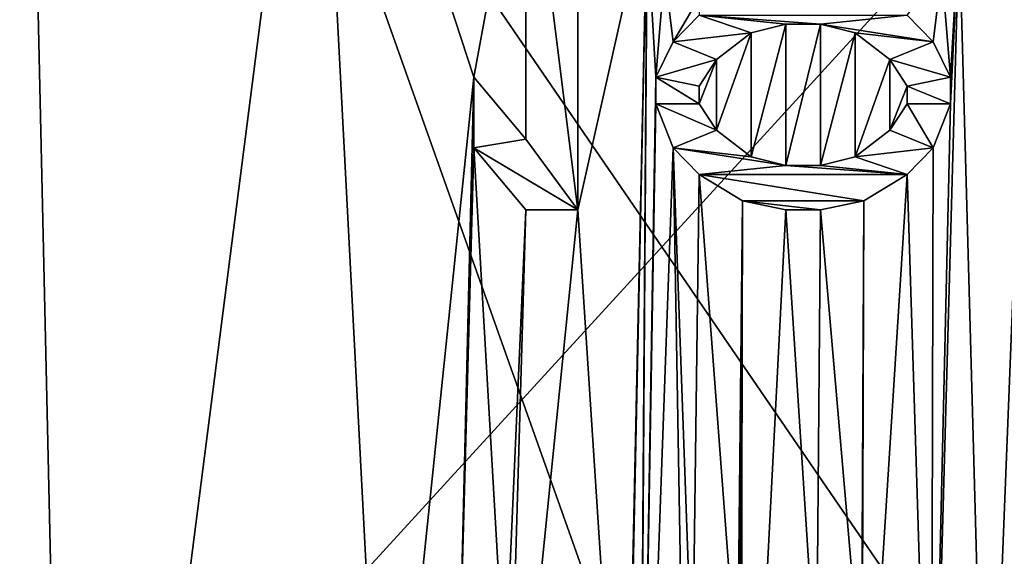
# Model space of a CAD drawing. Header units: millimetres. Extents: x -108 to 102, y -29 to 80.
# Tile 245 of 256: x 50.61 to 54.16, y 21.5 to 23.44. Entities that reach past the tile are written whole.
import ezdxf

# ---------------------------------------------------------------- set-up
doc = ezdxf.new("R2010")
doc.units = ezdxf.units.MM
doc.header["$LTSCALE"] = 65.185185
for name, color, linetype in [('2437', 7, 'CONTINUOUS'), ('2540', 7, 'CONTINUOUS'), ('2541', 7, 'CONTINUOUS'), ('2542', 7, 'CONTINUOUS'), ('2543', 7, 'CONTINUOUS'), ('2544', 7, 'CONTINUOUS'), ('2545', 7, 'CONTINUOUS'), ('2565', 7, 'CONTINUOUS'), ('2566', 7, 'CONTINUOUS'), ('2567', 7, 'CONTINUOUS'), ('2568', 7, 'CONTINUOUS'), ('2569', 7, 'CONTINUOUS'), ('2570', 7, 'CONTINUOUS'), ('2571', 7, 'CONTINUOUS'), ('2572', 7, 'CONTINUOUS'), ('2573', 7, 'CONTINUOUS'), ('2574', 7, 'CONTINUOUS'), ('2575', 7, 'CONTINUOUS'), ('2576', 7, 'CONTINUOUS'), ('2577', 7, 'CONTINUOUS'), ('2578', 7, 'CONTINUOUS'), ('2579', 7, 'CONTINUOUS'), ('2597', 7, 'CONTINUOUS'), ('2598', 7, 'CONTINUOUS'), ('2599', 7, 'CONTINUOUS'), ('26', 7, 'CONTINUOUS'), ('2600', 7, 'CONTINUOUS'), ('2601', 7, 'CONTINUOUS'), ('2602', 7, 'CONTINUOUS'), ('2603', 7, 'CONTINUOUS'), ('2604', 7, 'CONTINUOUS'), ('2605', 7, 'CONTINUOUS'), ('2606', 7, 'CONTINUOUS'), ('2607', 7, 'CONTINUOUS'), ('2608', 7, 'CONTINUOUS'), ('2609', 7, 'CONTINUOUS'), ('2610', 7, 'CONTINUOUS'), ('2611', 7, 'CONTINUOUS'), ('2612', 7, 'CONTINUOUS'), ('2751', 7, 'CONTINUOUS'), ('2757', 7, 'CONTINUOUS'), ('2759', 7, 'CONTINUOUS'), ('2760', 7, 'CONTINUOUS'), ('45', 7, 'CONTINUOUS')]:
    doc.layers.add(name, color=color, linetype=linetype)

msp = doc.modelspace()

# ---------------------------------------------------------------- linework, layer by layer
at = {"layer": '2437', "color": 7, "linetype": 'CONTINUOUS'}
for points in [[(74, 29.972, 120.55), (35, 29.972, 120.55), (35, 10.393, 121.8333), (74, 29.972, 120.55)], [(74, 29.972, 120.55), (35, 10.393, 121.8333), (74, 10.393, 121.8333), (74, 29.972, 120.55)]]:
    msp.add_3dface(points, dxfattribs=at)
at = {"layer": '2540', "color": 7, "linetype": 'CONTINUOUS'}
for points in [[(52.625, 24.25, 118.45), (52.625, 24.25, 118.55), (52.625, 22.75, 118.55), (52.625, 24.25, 118.45)], [(52.625, 22.75, 118.45), (52.625, 24.25, 118.45), (52.625, 22.75, 118.55), (52.625, 22.75, 118.45)]]:
    msp.add_3dface(points, dxfattribs=at)
at = {"layer": '2541', "color": 7, "linetype": 'CONTINUOUS'}
for points in [[(52.625, 22.75, 118.45), (52.625, 22.75, 118.55), (52.4375, 22.75, 118.55), (52.625, 22.75, 118.45)], [(52.4375, 22.75, 118.45), (52.625, 22.75, 118.45), (52.4375, 22.75, 118.55), (52.4375, 22.75, 118.45)]]:
    msp.add_3dface(points, dxfattribs=at)
at = {"layer": '2542', "color": 7, "linetype": 'CONTINUOUS'}
for points in [[(52.4375, 22.75, 118.45), (52.4375, 22.75, 118.55), (52.25, 22.9734, 118.55), (52.4375, 22.75, 118.45)], [(52.25, 22.9734, 118.45), (52.4375, 22.75, 118.45), (52.25, 22.9734, 118.55), (52.25, 22.9734, 118.45)]]:
    msp.add_3dface(points, dxfattribs=at)
at = {"layer": '2543', "color": 7, "linetype": 'CONTINUOUS'}
for points in [[(52.25, 22.9734, 118.45), (52.25, 22.9734, 118.55), (52.25, 23.2287, 118.55), (52.25, 22.9734, 118.45)], [(52.25, 23.2287, 118.45), (52.25, 22.9734, 118.45), (52.25, 23.2287, 118.55), (52.25, 23.2287, 118.45)]]:
    msp.add_3dface(points, dxfattribs=at)
at = {"layer": '2544', "color": 7, "linetype": 'CONTINUOUS'}
for points in [[(52.25, 23.2287, 118.45), (52.25, 23.2287, 118.55), (52.4375, 23.0053, 118.55), (52.25, 23.2287, 118.45)], [(52.4375, 23.0053, 118.45), (52.25, 23.2287, 118.45), (52.4375, 23.0053, 118.55), (52.4375, 23.0053, 118.45)]]:
    msp.add_3dface(points, dxfattribs=at)
at = {"layer": '2545', "color": 7, "linetype": 'CONTINUOUS'}
for points in [[(52.4375, 23.0053, 118.45), (52.4375, 23.0053, 118.55), (52.4375, 24.25, 118.55), (52.4375, 23.0053, 118.45)], [(52.4375, 24.25, 118.45), (52.4375, 23.0053, 118.45), (52.4375, 24.25, 118.55), (52.4375, 24.25, 118.45)]]:
    msp.add_3dface(points, dxfattribs=at)
at = {"layer": '2565', "color": 7, "linetype": 'CONTINUOUS'}
for points in [[(53.8125, 23.4521, 118.45), (53.8125, 23.4521, 118.55), (53.9062, 23.3564, 118.55), (53.8125, 23.4521, 118.45)], [(53.9062, 23.3564, 118.45), (53.8125, 23.4521, 118.45), (53.9062, 23.3564, 118.55), (53.9062, 23.3564, 118.45)]]:
    msp.add_3dface(points, dxfattribs=at)
at = {"layer": '2566', "color": 7, "linetype": 'CONTINUOUS'}
for points in [[(53.9062, 23.3564, 118.45), (53.9062, 23.3564, 118.55), (53.9688, 23.2287, 118.55), (53.9062, 23.3564, 118.45)], [(53.9688, 23.2287, 118.45), (53.9062, 23.3564, 118.45), (53.9688, 23.2287, 118.55), (53.9688, 23.2287, 118.45)]]:
    msp.add_3dface(points, dxfattribs=at)
at = {"layer": '2567', "color": 7, "linetype": 'CONTINUOUS'}
for points in [[(53.9688, 23.2287, 118.45), (53.9688, 23.2287, 118.55), (53.9688, 23.133, 118.45), (53.9688, 23.2287, 118.45)], [(53.9688, 23.133, 118.45), (53.9688, 23.2287, 118.55), (53.9688, 23.133, 118.55), (53.9688, 23.133, 118.45)]]:
    msp.add_3dface(points, dxfattribs=at)
at = {"layer": '2568', "color": 7, "linetype": 'CONTINUOUS'}
for points in [[(53.9688, 23.133, 118.45), (53.9688, 23.133, 118.55), (53.9062, 22.9734, 118.55), (53.9688, 23.133, 118.45)], [(53.9062, 22.9734, 118.45), (53.9688, 23.133, 118.45), (53.9062, 22.9734, 118.55), (53.9062, 22.9734, 118.45)]]:
    msp.add_3dface(points, dxfattribs=at)
at = {"layer": '2569', "color": 7, "linetype": 'CONTINUOUS'}
for points in [[(53.9062, 22.9734, 118.45), (53.9062, 22.9734, 118.55), (53.8125, 22.8777, 118.55), (53.9062, 22.9734, 118.45)], [(53.8125, 22.8777, 118.45), (53.9062, 22.9734, 118.45), (53.8125, 22.8777, 118.55), (53.8125, 22.8777, 118.45)]]:
    msp.add_3dface(points, dxfattribs=at)
at = {"layer": '2570', "color": 7, "linetype": 'CONTINUOUS'}
for points in [[(53.8125, 22.8777, 118.45), (53.8125, 22.8777, 118.55), (53.6562, 22.7819, 118.55), (53.8125, 22.8777, 118.45)], [(53.6562, 22.7819, 118.45), (53.8125, 22.8777, 118.45), (53.6562, 22.7819, 118.55), (53.6562, 22.7819, 118.45)]]:
    msp.add_3dface(points, dxfattribs=at)
at = {"layer": '2571', "color": 7, "linetype": 'CONTINUOUS'}
for points in [[(53.6562, 22.7819, 118.45), (53.6562, 22.7819, 118.55), (53.5, 22.75, 118.55), (53.6562, 22.7819, 118.45)], [(53.5, 22.75, 118.45), (53.6562, 22.7819, 118.45), (53.5, 22.75, 118.55), (53.5, 22.75, 118.45)]]:
    msp.add_3dface(points, dxfattribs=at)
at = {"layer": '2572', "color": 7, "linetype": 'CONTINUOUS'}
for points in [[(53.5, 22.75, 118.45), (53.5, 22.75, 118.55), (53.375, 22.75, 118.55), (53.5, 22.75, 118.45)], [(53.375, 22.75, 118.45), (53.5, 22.75, 118.45), (53.375, 22.75, 118.55), (53.375, 22.75, 118.45)]]:
    msp.add_3dface(points, dxfattribs=at)
at = {"layer": '2573', "color": 7, "linetype": 'CONTINUOUS'}
for points in [[(53.375, 22.75, 118.45), (53.375, 22.75, 118.55), (53.2187, 22.7819, 118.55), (53.375, 22.75, 118.45)], [(53.2187, 22.7819, 118.45), (53.375, 22.75, 118.45), (53.2187, 22.7819, 118.55), (53.2187, 22.7819, 118.45)]]:
    msp.add_3dface(points, dxfattribs=at)
at = {"layer": '2574', "color": 7, "linetype": 'CONTINUOUS'}
for points in [[(53.2187, 22.7819, 118.45), (53.2187, 22.7819, 118.55), (53.0625, 22.8777, 118.55), (53.2187, 22.7819, 118.45)], [(53.0625, 22.8777, 118.45), (53.2187, 22.7819, 118.45), (53.0625, 22.8777, 118.55), (53.0625, 22.8777, 118.45)]]:
    msp.add_3dface(points, dxfattribs=at)
at = {"layer": '2575', "color": 7, "linetype": 'CONTINUOUS'}
for points in [[(53.0625, 22.8777, 118.45), (53.0625, 22.8777, 118.55), (52.9687, 22.9734, 118.55), (53.0625, 22.8777, 118.45)], [(52.9687, 22.9734, 118.45), (53.0625, 22.8777, 118.45), (52.9687, 22.9734, 118.55), (52.9687, 22.9734, 118.45)]]:
    msp.add_3dface(points, dxfattribs=at)
at = {"layer": '2576', "color": 7, "linetype": 'CONTINUOUS'}
for points in [[(52.9687, 22.9734, 118.45), (52.9687, 22.9734, 118.55), (52.9062, 23.133, 118.55), (52.9687, 22.9734, 118.45)], [(52.9062, 23.133, 118.45), (52.9687, 22.9734, 118.45), (52.9062, 23.133, 118.55), (52.9062, 23.133, 118.45)]]:
    msp.add_3dface(points, dxfattribs=at)
at = {"layer": '2577', "color": 7, "linetype": 'CONTINUOUS'}
for points in [[(52.9062, 23.133, 118.45), (52.9062, 23.133, 118.55), (52.9062, 23.2287, 118.45), (52.9062, 23.133, 118.45)], [(52.9062, 23.2287, 118.45), (52.9062, 23.133, 118.55), (52.9062, 23.2287, 118.55), (52.9062, 23.2287, 118.45)]]:
    msp.add_3dface(points, dxfattribs=at)
at = {"layer": '2578', "color": 7, "linetype": 'CONTINUOUS'}
for points in [[(52.9062, 23.2287, 118.45), (52.9062, 23.2287, 118.55), (52.9687, 23.3564, 118.55), (52.9062, 23.2287, 118.45)], [(52.9687, 23.3564, 118.45), (52.9062, 23.2287, 118.45), (52.9687, 23.3564, 118.55), (52.9687, 23.3564, 118.45)]]:
    msp.add_3dface(points, dxfattribs=at)
at = {"layer": '2579', "color": 7, "linetype": 'CONTINUOUS'}
for points in [[(52.9687, 23.3564, 118.45), (52.9687, 23.3564, 118.55), (53.0625, 23.4521, 118.55), (52.9687, 23.3564, 118.45)], [(53.0625, 23.4521, 118.45), (52.9687, 23.3564, 118.45), (53.0625, 23.4521, 118.55), (53.0625, 23.4521, 118.45)]]:
    msp.add_3dface(points, dxfattribs=at)
at = {"layer": '2597', "color": 7, "linetype": 'CONTINUOUS'}
for points in [[(53.5, 22.9096, 118.45), (53.5, 22.9096, 118.55), (53.625, 22.9415, 118.55), (53.5, 22.9096, 118.45)], [(53.625, 22.9415, 118.45), (53.5, 22.9096, 118.45), (53.625, 22.9415, 118.55), (53.625, 22.9415, 118.45)]]:
    msp.add_3dface(points, dxfattribs=at)
at = {"layer": '2598', "color": 7, "linetype": 'CONTINUOUS'}
for points in [[(53.625, 22.9415, 118.45), (53.625, 22.9415, 118.55), (53.75, 23.0372, 118.55), (53.625, 22.9415, 118.45)], [(53.75, 23.0372, 118.45), (53.625, 22.9415, 118.45), (53.75, 23.0372, 118.55), (53.75, 23.0372, 118.45)]]:
    msp.add_3dface(points, dxfattribs=at)
at = {"layer": '2599', "color": 7, "linetype": 'CONTINUOUS'}
for points in [[(53.75, 23.0372, 118.45), (53.75, 23.0372, 118.55), (53.8125, 23.133, 118.55), (53.75, 23.0372, 118.45)], [(53.8125, 23.133, 118.45), (53.75, 23.0372, 118.45), (53.8125, 23.133, 118.55), (53.8125, 23.133, 118.45)]]:
    msp.add_3dface(points, dxfattribs=at)
at = {"layer": '26', "color": 7, "linetype": 'CONTINUOUS', "true_color": 0xe6e6e6}
for points in [[(54.5, 16.2143, 110.2005), (51.4757, 24.739, 114.2642), (45.3571, 18.6641, 110.2005), (54.5, 16.2143, 110.2005)], [(51.4757, 24.739, 114.2642), (48.4623, 24.739, 113.8105), (45.3571, 18.6641, 110.2005), (51.4757, 24.739, 114.2642)], [(54.5, 20.3192, 112.626), (54.5, 24.739, 114.4146), (51.4757, 24.739, 114.2642), (54.5, 20.3192, 112.626)], [(54.5, 16.2143, 110.2005), (54.5, 20.3192, 112.626), (51.4757, 24.739, 114.2642), (54.5, 16.2143, 110.2005)]]:
    msp.add_3dface(points, dxfattribs=at)
at = {"layer": '2600', "color": 7, "linetype": 'CONTINUOUS'}
for points in [[(53.8125, 23.133, 118.45), (53.8125, 23.133, 118.55), (53.8125, 23.1968, 118.45), (53.8125, 23.133, 118.45)], [(53.8125, 23.1968, 118.45), (53.8125, 23.133, 118.55), (53.8125, 23.1968, 118.55), (53.8125, 23.1968, 118.45)]]:
    msp.add_3dface(points, dxfattribs=at)
at = {"layer": '2601', "color": 7, "linetype": 'CONTINUOUS'}
for points in [[(53.8125, 23.1968, 118.45), (53.8125, 23.1968, 118.55), (53.75, 23.2926, 118.55), (53.8125, 23.1968, 118.45)], [(53.75, 23.2926, 118.45), (53.8125, 23.1968, 118.45), (53.75, 23.2926, 118.55), (53.75, 23.2926, 118.45)]]:
    msp.add_3dface(points, dxfattribs=at)
at = {"layer": '2602', "color": 7, "linetype": 'CONTINUOUS'}
for points in [[(53.75, 23.2926, 118.45), (53.75, 23.2926, 118.55), (53.625, 23.3883, 118.55), (53.75, 23.2926, 118.45)], [(53.625, 23.3883, 118.45), (53.75, 23.2926, 118.45), (53.625, 23.3883, 118.55), (53.625, 23.3883, 118.45)]]:
    msp.add_3dface(points, dxfattribs=at)
at = {"layer": '2603', "color": 7, "linetype": 'CONTINUOUS'}
for points in [[(53.625, 23.3883, 118.45), (53.625, 23.3883, 118.55), (53.5, 23.4202, 118.55), (53.625, 23.3883, 118.45)], [(53.5, 23.4202, 118.45), (53.625, 23.3883, 118.45), (53.5, 23.4202, 118.55), (53.5, 23.4202, 118.45)]]:
    msp.add_3dface(points, dxfattribs=at)
at = {"layer": '2604', "color": 7, "linetype": 'CONTINUOUS'}
for points in [[(53.5, 23.4202, 118.45), (53.5, 23.4202, 118.55), (53.375, 23.4202, 118.55), (53.5, 23.4202, 118.45)], [(53.375, 23.4202, 118.45), (53.5, 23.4202, 118.45), (53.375, 23.4202, 118.55), (53.375, 23.4202, 118.45)]]:
    msp.add_3dface(points, dxfattribs=at)
at = {"layer": '2605', "color": 7, "linetype": 'CONTINUOUS'}
for points in [[(53.375, 23.4202, 118.45), (53.375, 23.4202, 118.55), (53.25, 23.3883, 118.55), (53.375, 23.4202, 118.45)], [(53.25, 23.3883, 118.45), (53.375, 23.4202, 118.45), (53.25, 23.3883, 118.55), (53.25, 23.3883, 118.45)]]:
    msp.add_3dface(points, dxfattribs=at)
at = {"layer": '2606', "color": 7, "linetype": 'CONTINUOUS'}
for points in [[(53.25, 23.3883, 118.45), (53.25, 23.3883, 118.55), (53.125, 23.2926, 118.55), (53.25, 23.3883, 118.45)], [(53.125, 23.2926, 118.45), (53.25, 23.3883, 118.45), (53.125, 23.2926, 118.55), (53.125, 23.2926, 118.45)]]:
    msp.add_3dface(points, dxfattribs=at)
at = {"layer": '2607', "color": 7, "linetype": 'CONTINUOUS'}
for points in [[(53.125, 23.2926, 118.45), (53.125, 23.2926, 118.55), (53.0625, 23.1968, 118.55), (53.125, 23.2926, 118.45)], [(53.0625, 23.1968, 118.45), (53.125, 23.2926, 118.45), (53.0625, 23.1968, 118.55), (53.0625, 23.1968, 118.45)]]:
    msp.add_3dface(points, dxfattribs=at)
at = {"layer": '2608', "color": 7, "linetype": 'CONTINUOUS'}
for points in [[(53.0625, 23.1968, 118.45), (53.0625, 23.1968, 118.55), (53.0625, 23.133, 118.45), (53.0625, 23.1968, 118.45)], [(53.0625, 23.133, 118.45), (53.0625, 23.1968, 118.55), (53.0625, 23.133, 118.55), (53.0625, 23.133, 118.45)]]:
    msp.add_3dface(points, dxfattribs=at)
at = {"layer": '2609', "color": 7, "linetype": 'CONTINUOUS'}
for points in [[(53.0625, 23.133, 118.45), (53.0625, 23.133, 118.55), (53.125, 23.0372, 118.55), (53.0625, 23.133, 118.45)], [(53.125, 23.0372, 118.45), (53.0625, 23.133, 118.45), (53.125, 23.0372, 118.55), (53.125, 23.0372, 118.45)]]:
    msp.add_3dface(points, dxfattribs=at)
at = {"layer": '2610', "color": 7, "linetype": 'CONTINUOUS'}
for points in [[(53.125, 23.0372, 118.45), (53.125, 23.0372, 118.55), (53.25, 22.9415, 118.55), (53.125, 23.0372, 118.45)], [(53.25, 22.9415, 118.45), (53.125, 23.0372, 118.45), (53.25, 22.9415, 118.55), (53.25, 22.9415, 118.45)]]:
    msp.add_3dface(points, dxfattribs=at)
at = {"layer": '2611', "color": 7, "linetype": 'CONTINUOUS'}
for points in [[(53.25, 22.9415, 118.45), (53.25, 22.9415, 118.55), (53.375, 22.9096, 118.55), (53.25, 22.9415, 118.45)], [(53.375, 22.9096, 118.45), (53.25, 22.9415, 118.45), (53.375, 22.9096, 118.55), (53.375, 22.9096, 118.45)]]:
    msp.add_3dface(points, dxfattribs=at)
at = {"layer": '2612', "color": 7, "linetype": 'CONTINUOUS'}
for points in [[(53.5, 22.9096, 118.55), (53.5, 22.9096, 118.45), (53.375, 22.9096, 118.45), (53.5, 22.9096, 118.55)], [(53.5, 22.9096, 118.55), (53.375, 22.9096, 118.45), (53.375, 22.9096, 118.55), (53.5, 22.9096, 118.55)]]:
    msp.add_3dface(points, dxfattribs=at)
at = {"layer": '2751', "color": 7, "linetype": 'CONTINUOUS'}
for points in [[(50.6358, 25.334, 118.55), (44.1194, 21.291, 118.55), (47.0754, 23.5399, 118.55), (50.6358, 25.334, 118.55)], [(50.798, 18.1132, 118.55), (44.1194, 21.291, 118.55), (50.6358, 25.334, 118.55), (50.798, 18.1132, 118.55)], [(51.6771, 24.9777, 118.55), (50.798, 18.1132, 118.55), (50.6358, 25.334, 118.55), (51.6771, 24.9777, 118.55)], [(51.9294, 20.1439, 118.55), (50.798, 18.1132, 118.55), (51.6771, 24.9777, 118.55), (51.9294, 20.1439, 118.55)], [(52.25, 23.2287, 118.55), (51.9294, 20.1439, 118.55), (51.6771, 24.9777, 118.55), (52.25, 23.2287, 118.55)], [(52.4375, 24.25, 118.55), (52.25, 23.2287, 118.55), (51.6771, 24.9777, 118.55), (52.4375, 24.25, 118.55)], [(52.4375, 23.0053, 118.55), (52.25, 23.2287, 118.55), (52.4375, 24.25, 118.55), (52.4375, 23.0053, 118.55)], [(52.625, 22.75, 118.55), (52.625, 24.25, 118.55), (52.875, 23.867, 118.55), (52.625, 22.75, 118.55)], [(52.7945, 20.1439, 118.55), (52.625, 22.75, 118.55), (52.875, 23.867, 118.55), (52.7945, 20.1439, 118.55)], [(52.7945, 20.0049, 118.55), (52.7945, 20.1439, 118.55), (52.875, 23.867, 118.55), (52.7945, 20.0049, 118.55)], [(52.8464, 19.7092, 118.55), (52.7945, 20.0049, 118.55), (52.875, 23.867, 118.55), (52.8464, 19.7092, 118.55)], [(52.8464, 19.5642, 118.55), (52.8464, 19.7092, 118.55), (52.875, 23.867, 118.55), (52.8464, 19.5642, 118.55)], [(52.875, 23.7713, 118.55), (52.8464, 19.5642, 118.55), (52.875, 23.867, 118.55), (52.875, 23.7713, 118.55)], [(54.1012, 20.0943, 118.55), (54, 23.7713, 118.55), (54.25, 23.867, 118.55), (54.1012, 20.0943, 118.55)], [(54.2276, 20.1703, 118.55), (54.1012, 20.0943, 118.55), (54.25, 23.867, 118.55), (54.2276, 20.1703, 118.55)], [(52.8464, 19.5642, 118.55), (52.875, 23.7713, 118.55), (52.9062, 23.2287, 118.55), (52.8464, 19.5642, 118.55)], [(52.875, 23.7713, 118.55), (52.9375, 23.6117, 118.55), (52.9062, 23.2287, 118.55), (52.875, 23.7713, 118.55)], [(54.1012, 20.0943, 118.55), (53.8996, 20.1123, 118.55), (54, 23.7713, 118.55), (54.1012, 20.0943, 118.55)], [(54, 23.7713, 118.55), (53.8996, 20.1123, 118.55), (53.9688, 23.133, 118.55), (54, 23.7713, 118.55)], [(53.9375, 23.6117, 118.55), (54, 23.7713, 118.55), (53.9688, 23.2287, 118.55), (53.9375, 23.6117, 118.55)], [(53.9688, 23.2287, 118.55), (54, 23.7713, 118.55), (53.9688, 23.133, 118.55), (53.9688, 23.2287, 118.55)], [(52.9062, 23.2287, 118.55), (52.9375, 23.6117, 118.55), (52.9687, 23.3564, 118.55), (52.9062, 23.2287, 118.55)], [(52.9375, 23.6117, 118.55), (53.0625, 23.516, 118.55), (52.9687, 23.3564, 118.55), (52.9375, 23.6117, 118.55)], [(53.8125, 23.4521, 118.55), (53.9375, 23.6117, 118.55), (53.9062, 23.3564, 118.55), (53.8125, 23.4521, 118.55)], [(53.9062, 23.3564, 118.55), (53.9375, 23.6117, 118.55), (53.9688, 23.2287, 118.55), (53.9062, 23.3564, 118.55)], [(52.9687, 23.3564, 118.55), (53.0625, 23.516, 118.55), (53.0625, 23.4521, 118.55), (52.9687, 23.3564, 118.55)], [(52.1967, 21.0363, 118.55), (51.9294, 20.1439, 118.55), (52.25, 23.2287, 118.55), (52.1967, 21.0363, 118.55)], [(52.25, 22.9734, 118.55), (52.1967, 21.0363, 118.55), (52.25, 23.2287, 118.55), (52.25, 22.9734, 118.55)], [(52.9062, 23.133, 118.55), (52.8464, 19.5642, 118.55), (52.9062, 23.2287, 118.55), (52.9062, 23.133, 118.55)], [(52.9687, 22.9734, 118.55), (52.8464, 19.5642, 118.55), (52.9062, 23.133, 118.55), (52.9687, 22.9734, 118.55)], [(53.9688, 23.133, 118.55), (53.8996, 20.1123, 118.55), (53.9062, 22.9734, 118.55), (53.9688, 23.133, 118.55)], [(52.3609, 21.0363, 118.55), (52.1967, 21.0363, 118.55), (52.25, 22.9734, 118.55), (52.3609, 21.0363, 118.55)], [(52.4375, 22.75, 118.55), (52.3609, 21.0363, 118.55), (52.25, 22.9734, 118.55), (52.4375, 22.75, 118.55)], [(53.0239, 19.7597, 118.55), (52.8464, 19.5642, 118.55), (52.9687, 22.9734, 118.55), (53.0239, 19.7597, 118.55)], [(53.0379, 21.0363, 118.55), (53.0239, 19.7597, 118.55), (52.9687, 22.9734, 118.55), (53.0379, 21.0363, 118.55)], [(53.0625, 22.8777, 118.55), (53.0379, 21.0363, 118.55), (52.9687, 22.9734, 118.55), (53.0625, 22.8777, 118.55)], [(53.9062, 22.9734, 118.55), (53.8996, 20.1123, 118.55), (53.8125, 22.8777, 118.55), (53.9062, 22.9734, 118.55)], [(53.2008, 21.0363, 118.55), (53.0379, 21.0363, 118.55), (53.0625, 22.8777, 118.55), (53.2008, 21.0363, 118.55)], [(53.2187, 22.7819, 118.55), (53.2008, 21.0363, 118.55), (53.0625, 22.8777, 118.55), (53.2187, 22.7819, 118.55)], [(53.8996, 20.1123, 118.55), (53.6483, 20.2751, 118.55), (53.8125, 22.8777, 118.55), (53.8996, 20.1123, 118.55)], [(53.8125, 22.8777, 118.55), (53.6483, 20.2751, 118.55), (53.6562, 22.7819, 118.55), (53.8125, 22.8777, 118.55)], [(53.2114, 19.7597, 118.55), (53.2008, 19.983, 118.55), (53.2187, 22.7819, 118.55), (53.2114, 19.7597, 118.55)], [(53.2008, 19.983, 118.55), (53.2008, 21.0363, 118.55), (53.2187, 22.7819, 118.55), (53.2008, 19.983, 118.55)], [(53.2114, 19.5722, 118.55), (53.2114, 19.7597, 118.55), (53.2187, 22.7819, 118.55), (53.2114, 19.5722, 118.55)], [(53.375, 22.75, 118.55), (53.2114, 19.5722, 118.55), (53.2187, 22.7819, 118.55), (53.375, 22.75, 118.55)], [(53.6562, 22.7819, 118.55), (53.6483, 21.0364, 118.55), (53.5, 22.75, 118.55), (53.6562, 22.7819, 118.55)], [(53.6483, 20.2751, 118.55), (53.6483, 21.0364, 118.55), (53.6562, 22.7819, 118.55), (53.6483, 20.2751, 118.55)], [(52.3609, 20.1439, 118.55), (52.3609, 21.0363, 118.55), (52.4375, 22.75, 118.55), (52.3609, 20.1439, 118.55)], [(52.7945, 20.1439, 118.55), (52.3609, 20.1439, 118.55), (52.625, 22.75, 118.55), (52.7945, 20.1439, 118.55)], [(52.625, 22.75, 118.55), (52.3609, 20.1439, 118.55), (52.4375, 22.75, 118.55), (52.625, 22.75, 118.55)], [(53.4854, 21.0364, 118.55), (53.2114, 19.5722, 118.55), (53.375, 22.75, 118.55), (53.4854, 21.0364, 118.55)], [(53.5, 22.75, 118.55), (53.4854, 21.0364, 118.55), (53.375, 22.75, 118.55), (53.5, 22.75, 118.55)], [(53.6483, 21.0364, 118.55), (53.4854, 21.0364, 118.55), (53.5, 22.75, 118.55), (53.6483, 21.0364, 118.55)]]:
    msp.add_3dface(points, dxfattribs=at)
at = {"layer": '2757', "color": 7, "linetype": 'CONTINUOUS'}
for points in [[(53.25, 23.3883, 118.55), (53.375, 23.4202, 118.55), (53.25, 22.9415, 118.55), (53.25, 23.3883, 118.55)], [(53.25, 22.9415, 118.55), (53.375, 23.4202, 118.55), (53.375, 22.9096, 118.55), (53.25, 22.9415, 118.55)], [(53.5, 23.4202, 118.55), (53.5, 22.9096, 118.55), (53.375, 22.9096, 118.55), (53.5, 23.4202, 118.55)], [(53.375, 23.4202, 118.55), (53.5, 23.4202, 118.55), (53.375, 22.9096, 118.55), (53.375, 23.4202, 118.55)], [(53.625, 23.3883, 118.55), (53.5, 22.9096, 118.55), (53.5, 23.4202, 118.55), (53.625, 23.3883, 118.55)], [(53.125, 23.2926, 118.55), (53.25, 23.3883, 118.55), (53.125, 23.0372, 118.55), (53.125, 23.2926, 118.55)], [(53.125, 23.0372, 118.55), (53.25, 23.3883, 118.55), (53.25, 22.9415, 118.55), (53.125, 23.0372, 118.55)], [(53.625, 22.9415, 118.55), (53.5, 22.9096, 118.55), (53.625, 23.3883, 118.55), (53.625, 22.9415, 118.55)], [(53.75, 23.2926, 118.55), (53.625, 22.9415, 118.55), (53.625, 23.3883, 118.55), (53.75, 23.2926, 118.55)], [(53.0625, 23.1968, 118.55), (53.125, 23.2926, 118.55), (53.0625, 23.133, 118.55), (53.0625, 23.1968, 118.55)], [(53.0625, 23.133, 118.55), (53.125, 23.2926, 118.55), (53.125, 23.0372, 118.55), (53.0625, 23.133, 118.55)], [(53.75, 23.0372, 118.55), (53.625, 22.9415, 118.55), (53.75, 23.2926, 118.55), (53.75, 23.0372, 118.55)], [(53.8125, 23.1968, 118.55), (53.75, 23.0372, 118.55), (53.75, 23.2926, 118.55), (53.8125, 23.1968, 118.55)], [(53.8125, 23.133, 118.55), (53.75, 23.0372, 118.55), (53.8125, 23.1968, 118.55), (53.8125, 23.133, 118.55)]]:
    msp.add_3dface(points, dxfattribs=at)
at = {"layer": '2759', "color": 7, "linetype": 'CONTINUOUS'}
for points in [[(52.625, 24.25, 118.45), (52.625, 22.75, 118.45), (52.4375, 24.25, 118.45), (52.625, 24.25, 118.45)], [(52.625, 22.75, 118.45), (52.4375, 23.0053, 118.45), (52.4375, 24.25, 118.45), (52.625, 22.75, 118.45)], [(52.25, 22.9734, 118.45), (52.25, 23.2287, 118.45), (52.4375, 23.0053, 118.45), (52.25, 22.9734, 118.45)], [(52.625, 22.75, 118.45), (52.25, 22.9734, 118.45), (52.4375, 23.0053, 118.45), (52.625, 22.75, 118.45)], [(52.625, 22.75, 118.45), (52.4375, 22.75, 118.45), (52.25, 22.9734, 118.45), (52.625, 22.75, 118.45)]]:
    msp.add_3dface(points, dxfattribs=at)
at = {"layer": '2760', "color": 7, "linetype": 'CONTINUOUS'}
for points in [[(52.9687, 23.3564, 118.45), (53.0625, 23.4521, 118.45), (53.25, 23.3883, 118.45), (52.9687, 23.3564, 118.45)], [(53.0625, 23.4521, 118.45), (53.8125, 23.4521, 118.45), (53.5, 23.4202, 118.45), (53.0625, 23.4521, 118.45)], [(53.0625, 23.4521, 118.45), (53.5, 23.4202, 118.45), (53.375, 23.4202, 118.45), (53.0625, 23.4521, 118.45)], [(53.0625, 23.4521, 118.45), (53.375, 23.4202, 118.45), (53.25, 23.3883, 118.45), (53.0625, 23.4521, 118.45)], [(53.8125, 23.4521, 118.45), (53.9062, 23.3564, 118.45), (53.5, 23.4202, 118.45), (53.8125, 23.4521, 118.45)], [(53.9062, 23.3564, 118.45), (53.625, 23.3883, 118.45), (53.5, 23.4202, 118.45), (53.9062, 23.3564, 118.45)], [(52.9687, 23.3564, 118.45), (53.25, 23.3883, 118.45), (53.125, 23.2926, 118.45), (52.9687, 23.3564, 118.45)], [(53.9062, 23.3564, 118.45), (53.75, 23.2926, 118.45), (53.625, 23.3883, 118.45), (53.9062, 23.3564, 118.45)], [(52.9062, 23.2287, 118.45), (52.9687, 23.3564, 118.45), (53.125, 23.2926, 118.45), (52.9062, 23.2287, 118.45)], [(53.9062, 23.3564, 118.45), (53.9688, 23.2287, 118.45), (53.75, 23.2926, 118.45), (53.9062, 23.3564, 118.45)], [(52.9062, 23.2287, 118.45), (53.125, 23.2926, 118.45), (53.0625, 23.1968, 118.45), (52.9062, 23.2287, 118.45)], [(53.9688, 23.2287, 118.45), (53.8125, 23.1968, 118.45), (53.75, 23.2926, 118.45), (53.9688, 23.2287, 118.45)], [(52.9062, 23.133, 118.45), (52.9062, 23.2287, 118.45), (53.0625, 23.133, 118.45), (52.9062, 23.133, 118.45)], [(52.9062, 23.2287, 118.45), (53.0625, 23.1968, 118.45), (53.0625, 23.133, 118.45), (52.9062, 23.2287, 118.45)], [(53.9688, 23.2287, 118.45), (53.9688, 23.133, 118.45), (53.8125, 23.1968, 118.45), (53.9688, 23.2287, 118.45)], [(53.9688, 23.133, 118.45), (53.8125, 23.133, 118.45), (53.8125, 23.1968, 118.45), (53.9688, 23.133, 118.45)], [(52.9687, 22.9734, 118.45), (52.9062, 23.133, 118.45), (53.125, 23.0372, 118.45), (52.9687, 22.9734, 118.45)], [(52.9062, 23.133, 118.45), (53.0625, 23.133, 118.45), (53.125, 23.0372, 118.45), (52.9062, 23.133, 118.45)], [(53.9062, 22.9734, 118.45), (53.75, 23.0372, 118.45), (53.8125, 23.133, 118.45), (53.9062, 22.9734, 118.45)], [(53.9688, 23.133, 118.45), (53.9062, 22.9734, 118.45), (53.8125, 23.133, 118.45), (53.9688, 23.133, 118.45)], [(52.9687, 22.9734, 118.45), (53.125, 23.0372, 118.45), (53.25, 22.9415, 118.45), (52.9687, 22.9734, 118.45)], [(53.9062, 22.9734, 118.45), (53.625, 22.9415, 118.45), (53.75, 23.0372, 118.45), (53.9062, 22.9734, 118.45)], [(53.0625, 22.8777, 118.45), (52.9687, 22.9734, 118.45), (53.375, 22.9096, 118.45), (53.0625, 22.8777, 118.45)], [(52.9687, 22.9734, 118.45), (53.25, 22.9415, 118.45), (53.375, 22.9096, 118.45), (52.9687, 22.9734, 118.45)], [(53.9062, 22.9734, 118.45), (53.8125, 22.8777, 118.45), (53.625, 22.9415, 118.45), (53.9062, 22.9734, 118.45)], [(53.8125, 22.8777, 118.45), (53.0625, 22.8777, 118.45), (53.375, 22.9096, 118.45), (53.8125, 22.8777, 118.45)], [(53.5, 22.9096, 118.45), (53.8125, 22.8777, 118.45), (53.375, 22.9096, 118.45), (53.5, 22.9096, 118.45)], [(53.8125, 22.8777, 118.45), (53.5, 22.9096, 118.45), (53.625, 22.9415, 118.45), (53.8125, 22.8777, 118.45)], [(53.8125, 22.8777, 118.45), (53.6562, 22.7819, 118.45), (53.0625, 22.8777, 118.45), (53.8125, 22.8777, 118.45)], [(53.6562, 22.7819, 118.45), (53.2187, 22.7819, 118.45), (53.0625, 22.8777, 118.45), (53.6562, 22.7819, 118.45)], [(53.6562, 22.7819, 118.45), (53.5, 22.75, 118.45), (53.2187, 22.7819, 118.45), (53.6562, 22.7819, 118.45)], [(53.5, 22.75, 118.45), (53.375, 22.75, 118.45), (53.2187, 22.7819, 118.45), (53.5, 22.75, 118.45)]]:
    msp.add_3dface(points, dxfattribs=at)
at = {"layer": '45', "color": 7, "linetype": 'CONTINUOUS', "true_color": 0xe6e6e6}
for points in [[(54.5, 24.3366, 112.3754), (50.1707, 19.6026, 109.8474), (48.6923, 24.3366, 111.7761), (54.5, 24.3366, 112.3754)], [(58.8293, 19.6026, 109.8474), (50.1707, 19.6026, 109.8474), (54.5, 24.3366, 112.3754), (58.8293, 19.6026, 109.8474)]]:
    msp.add_3dface(points, dxfattribs=at)

doc.saveas('drawing.dxf')
